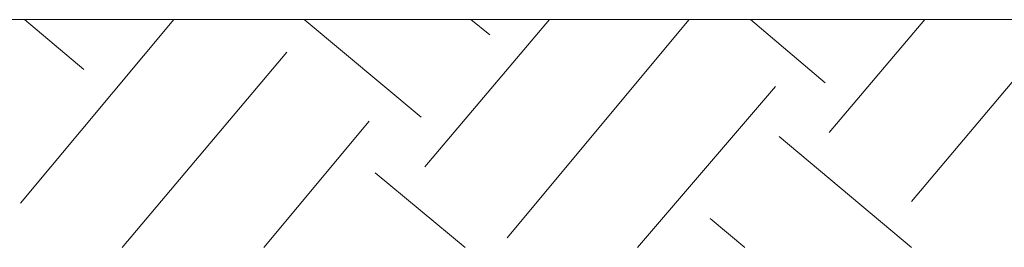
# Model space of a CAD drawing. Header units: inches. Extents: x 1504 to 12593, y -807 to 3183.
# Tile 201 of 256: x 5264 to 5481, y 2838 to 2888. Entities that reach past the tile are written whole.
import ezdxf

# ---------------------------------------------------------------- set-up
doc = ezdxf.new("R2010")
doc.units = ezdxf.units.IN
doc.header["$MEASUREMENT"] = 0
doc.layers.add('at_Entity', color=7, linetype='Continuous')

msp = doc.modelspace()

# ---------------------------------------------------------------- linework, layer by layer
at = {"layer": 'at_Entity', "color": 7, "lineweight": 15}
for p, q in [((5831.78, 2888.12), (3192.6, 2888.12)), ((5831.78, 2888.12), (3195.17, 2888.12)), ((5264.5, 2847.57), (5298.29, 2888.12)), ((5265.35, 2888.12), (5278.44, 2877.13)), ((5327.01, 2888.12), (5352.78, 2866.58)), ((5353.62, 2855.59), (5381.08, 2888.12)), ((5363.76, 2888.12), (5367.99, 2884.74)), ((5371.79, 2839.97), (5411.92, 2888.12)), ((5425.43, 2888.12), (5441.91, 2874.18)), ((5442.75, 2863.2), (5463.87, 2888.12)), ((5460.91, 2847.99), (5494.71, 2888.12)), ((5286.89, 2837.85), (5323.21, 2880.94)), ((5400.51, 2837.85), (5430.92, 2873.33)), ((5318.14, 2837.85), (5341.37, 2865.73)), ((5431.77, 2862.35), (5460.91, 2837.85)), ((5342.65, 2854.33), (5362.49, 2837.85)), ((5416.56, 2844.19), (5424.17, 2837.85))]:
    msp.add_line(p, q, dxfattribs=at)

doc.saveas('drawing.dxf')
